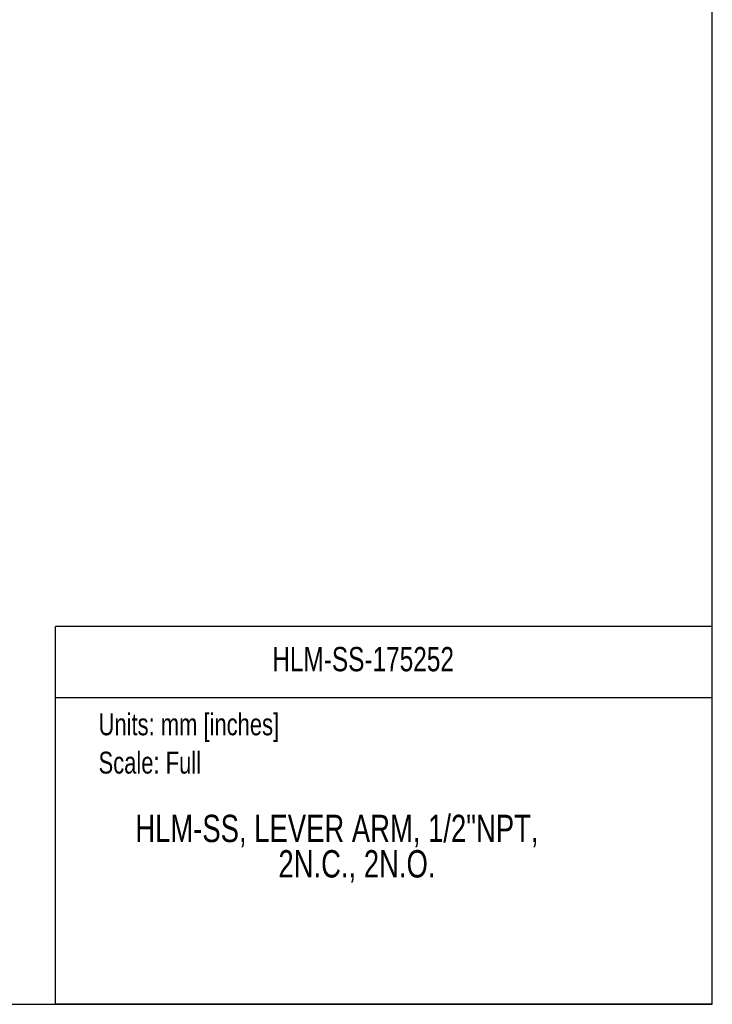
# Model space of a CAD drawing. Header units: millimetres. Extents: x 0 to 432, y 0 to 279.
# Tile 10 of 11: x 311 to 432, y 0 to 171. Entities that reach past the tile are written whole.
import ezdxf
from ezdxf.enums import TextEntityAlignment as Align

# ---------------------------------------------------------------- set-up
doc = ezdxf.new("R2010")
doc.units = ezdxf.units.MM
doc.layers.add('SLD-DEFPOINTS', color=7, linetype='Continuous')
doc.layers.add('TEXT', color=140, linetype='Continuous')
doc.styles.add('SLDTEXTSTYLE0', font='TXT', dxfattribs={"width": 0.75})

# ---------------------------------------------------------------- blocks, each defined once
blk = doc.blocks.new('Block1')
at = {"color": 140, "linetype": 'Continuous', "lineweight": 18}
blk.add_line((431.8, 0), (431.8, 65.76), dxfattribs=at)
at = {"layer": 'TEXT'}
for p, q in [((431.8, 65.76), (317.5, 65.76)), ((317.5, 0), (317.5, 65.76)), ((317.5, 53.39), (431.8, 53.39)), ((431.8, 0), (317.5, 0))]:
    blk.add_line(p, q, dxfattribs=at)
at = {"layer": 'TEXT', "char_height": 3.81, "attachment_point": 1, "style": 'SLDTEXTSTYLE0'}
for s, insert in [('Units: mm [inches]', (324.99, 50.65)), ('Scale: Full', (324.99, 43.98))]:
    blk.add_mtext(s, dxfattribs=dict(at, insert=insert))
at = {"layer": 'TEXT', "color": 140, "style": 'SLDTEXTSTYLE0', "width": 0.75}
for tag, height, p in [('AUTOATTR0', 4.23, (355.22, 56.59)), ('AUTOATTR1_0', 4.76, (331.38, 26.74)), ('AUTOATTR1_1', 4.76, (356.29, 20.58))]:
    blk.add_attdef(tag, text='', height=height, dxfattribs=at).set_placement(p, align=Align.BOTTOM_LEFT)

msp = doc.modelspace()

# ---------------------------------------------------------------- linework, layer by layer
at = {"layer": 'SLD-DEFPOINTS'}
for p, q in [((431.8, 0), (431.8, 279.4)), ((0, 0), (431.8, 0))]:
    msp.add_line(p, q, dxfattribs=at)

# ---------------------------------------------------------------- block references
at = {"color": 7, "linetype": 'Continuous'}
ref = msp.add_blockref('Block1', (0, 0), dxfattribs=at)
ref.add_attrib('AUTOATTR0', 'HLM-SS-175252', dxfattribs={"layer": 'TEXT', "color": 140, "height": 4.2333, "style": 'SLDTEXTSTYLE0', "width": 0.75}).set_placement((355.22, 56.71), align=Align.BOTTOM_LEFT)
ref.add_attrib('AUTOATTR1_0', 'HLM-SS, LEVER ARM, 1/2"NPT, ', dxfattribs={"layer": 'TEXT', "color": 140, "height": 4.7625, "style": 'SLDTEXTSTYLE0', "width": 0.75}).set_placement((331.38, 26.81), align=Align.BOTTOM_LEFT)
ref.add_attrib('AUTOATTR1_1', '2N.C., 2N.O.', dxfattribs={"layer": 'TEXT', "color": 140, "height": 4.7625, "style": 'SLDTEXTSTYLE0', "width": 0.75}).set_placement((356.29, 20.65), align=Align.BOTTOM_LEFT)

doc.saveas('drawing.dxf')
